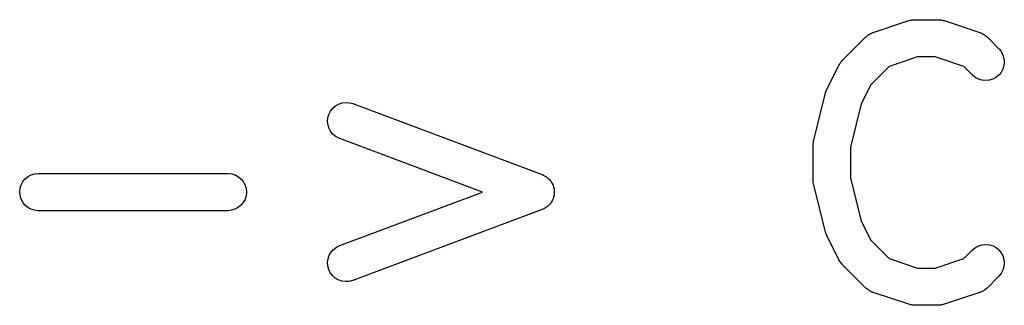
# Model space of a CAD drawing. Extents: x 0.02 to 3.89, y 0.07 to 3.88.
# Tile 24 of 172: x 1.5512 to 1.7071, y 1.0619 to 1.1072. Entities that reach past the tile are written whole.
import ezdxf

# ---------------------------------------------------------------- set-up
doc = ezdxf.new("R2010")
doc.units = 0
doc.header["$MEASUREMENT"] = 0
doc.layers.add('BLACK', color=7, linetype='CONTINUOUS')

msp = doc.modelspace()

# ---------------------------------------------------------------- linework, layer by layer
at = {"layer": 'BLACK', "linetype": 'CONTINUOUS'}
for p, q in [((1.68636, 1.10516), (1.69198, 1.10704)), ((1.69198, 1.10704), (1.69202, 1.10705)), ((1.69202, 1.10705), (1.69218, 1.10709)), ((1.69218, 1.10709), (1.69234, 1.10713)), ((1.69234, 1.10713), (1.69246, 1.10715)), ((1.69246, 1.10715), (1.69258, 1.10717)), ((1.69258, 1.10717), (1.69275, 1.10717)), ((1.69275, 1.10717), (1.69291, 1.10719)), ((1.69291, 1.10719), (1.69666, 1.10719)), ((1.69666, 1.10719), (1.6967, 1.10719)), ((1.6967, 1.10719), (1.69687, 1.10717)), ((1.69687, 1.10717), (1.69703, 1.10717)), ((1.69703, 1.10717), (1.69715, 1.10714)), ((1.69715, 1.10714), (1.69728, 1.10713)), ((1.69728, 1.10713), (1.69743, 1.10708)), ((1.69743, 1.10708), (1.6976, 1.10704)), ((1.6976, 1.10704), (1.70322, 1.10516)), ((1.68145, 1.1007), (1.6852, 1.10445)), ((1.6852, 1.10445), (1.68523, 1.10448)), ((1.68523, 1.10448), (1.6853, 1.10453)), ((1.6853, 1.10453), (1.68536, 1.1046)), ((1.68536, 1.1046), (1.68552, 1.10471)), ((1.68552, 1.10471), (1.68568, 1.10484)), ((1.68568, 1.10484), (1.68576, 1.10488)), ((1.68576, 1.10488), (1.68583, 1.10493)), ((1.68583, 1.10493), (1.68601, 1.10501)), ((1.68601, 1.10501), (1.68619, 1.1051)), ((1.68619, 1.1051), (1.68628, 1.10513)), ((1.68628, 1.10513), (1.68636, 1.10516)), ((1.70322, 1.10516), (1.70326, 1.10515)), ((1.70326, 1.10515), (1.70334, 1.10511)), ((1.70334, 1.10511), (1.70342, 1.10509)), ((1.70342, 1.10509), (1.7036, 1.10499)), ((1.7036, 1.10499), (1.70378, 1.10491)), ((1.70378, 1.10491), (1.70385, 1.10486)), ((1.70385, 1.10486), (1.70393, 1.10482)), ((1.70393, 1.10482), (1.70409, 1.10469)), ((1.70409, 1.10469), (1.70425, 1.10457)), ((1.70425, 1.10457), (1.70431, 1.10451)), ((1.70431, 1.10451), (1.70438, 1.10445)), ((1.70438, 1.10445), (1.70625, 1.10258)), ((1.70625, 1.10258), (1.70628, 1.10255)), ((1.70628, 1.10255), (1.70664, 1.1021)), ((1.70664, 1.1021), (1.7069, 1.10158)), ((1.68123, 1.10045), (1.68135, 1.10057)), ((1.68135, 1.10057), (1.68145, 1.1007)), ((1.69339, 1.10128), (1.68888, 1.09978)), ((1.69618, 1.10128), (1.69339, 1.10128)), ((1.70069, 1.09978), (1.69618, 1.10128)), ((1.7069, 1.10158), (1.70706, 1.10103)), ((1.70706, 1.10103), (1.70711, 1.10046)), ((1.67902, 1.09618), (1.6809, 1.09993)), ((1.6809, 1.09993), (1.68092, 1.09997)), ((1.68092, 1.09997), (1.68101, 1.10011)), ((1.68101, 1.10011), (1.68109, 1.10026)), ((1.68109, 1.10026), (1.68116, 1.10035)), ((1.68116, 1.10035), (1.68123, 1.10045)), ((1.68888, 1.09978), (1.68597, 1.09686)), ((1.70207, 1.0984), (1.70069, 1.09978)), ((1.70688, 1.09933), (1.7066, 1.09883)), ((1.70705, 1.09988), (1.70688, 1.09933)), ((1.70711, 1.10046), (1.70705, 1.09988)), ((1.70252, 1.09803), (1.70207, 1.0984)), ((1.70303, 1.09776), (1.70252, 1.09803)), ((1.70358, 1.09759), (1.70303, 1.09776)), ((1.70415, 1.09753), (1.70358, 1.09759)), ((1.70473, 1.09759), (1.70415, 1.09753)), ((1.70528, 1.09775), (1.70473, 1.09759)), ((1.70579, 1.09802), (1.70528, 1.09775)), ((1.70624, 1.09838), (1.70579, 1.09802)), ((1.7066, 1.09883), (1.70624, 1.09838)), ((1.67882, 1.09565), (1.67892, 1.0959)), ((1.67892, 1.0959), (1.67901, 1.09616)), ((1.67901, 1.09616), (1.67902, 1.09617)), ((1.67902, 1.09617), (1.67902, 1.09618)), ((1.68597, 1.09686), (1.68445, 1.09383)), ((1.67693, 1.08808), (1.6788, 1.09558)), ((1.6788, 1.09558), (1.67881, 1.09562)), ((1.67881, 1.09562), (1.67882, 1.09563)), ((1.67882, 1.09563), (1.67882, 1.09565)), ((1.60042, 1.09269), (1.60078, 1.09314)), ((1.60078, 1.09314), (1.60121, 1.09352)), ((1.60121, 1.09352), (1.60171, 1.09381)), ((1.60171, 1.09381), (1.60226, 1.09399)), ((1.60226, 1.09399), (1.60283, 1.09406)), ((1.60283, 1.09406), (1.6034, 1.09403)), ((1.6034, 1.09403), (1.60396, 1.09388)), ((1.60396, 1.09388), (1.63396, 1.08263)), ((1.68445, 1.09383), (1.68274, 1.087)), ((1.59997, 1.09104), (1.60001, 1.09161)), ((1.60001, 1.09161), (1.60017, 1.09217)), ((1.60017, 1.09217), (1.60042, 1.09269)), ((1.60004, 1.09047), (1.59997, 1.09104)), ((1.60022, 1.08992), (1.60004, 1.09047)), ((1.60051, 1.08942), (1.60022, 1.08992)), ((1.60088, 1.08898), (1.60051, 1.08942)), ((1.60134, 1.08862), (1.60088, 1.08898)), ((1.60185, 1.08836), (1.60134, 1.08862)), ((1.60189, 1.08835), (1.60185, 1.08836)), ((1.62451, 1.07987), (1.60189, 1.08835)), ((1.67692, 1.08803), (1.67693, 1.08808)), ((1.67684, 1.08751), (1.67688, 1.08774)), ((1.67684, 1.08746), (1.67684, 1.08751)), ((1.67684, 1.08741), (1.67684, 1.08746)), ((1.67684, 1.08736), (1.67684, 1.08741)), ((1.67684, 1.08174), (1.67684, 1.08736)), ((1.67688, 1.08774), (1.6769, 1.08798)), ((1.6769, 1.08798), (1.67692, 1.08803)), ((1.68274, 1.087), (1.68274, 1.0821)), ((1.55173, 1.08152), (1.5521, 1.08196)), ((1.5521, 1.08196), (1.55255, 1.08232)), ((1.55255, 1.08232), (1.55306, 1.08259)), ((1.55306, 1.08259), (1.55361, 1.08276)), ((1.55361, 1.08276), (1.55418, 1.08282)), ((1.55418, 1.08282), (1.58418, 1.08282)), ((1.58418, 1.08282), (1.58422, 1.08282)), ((1.58422, 1.08282), (1.58479, 1.08275)), ((1.58479, 1.08275), (1.58534, 1.08258)), ((1.58534, 1.08258), (1.58585, 1.0823)), ((1.58585, 1.0823), (1.58629, 1.08193)), ((1.58629, 1.08193), (1.58665, 1.08148)), ((1.63396, 1.08263), (1.634, 1.08262)), ((1.634, 1.08262), (1.63408, 1.08257)), ((1.63408, 1.08257), (1.63417, 1.08254)), ((1.63417, 1.08254), (1.63434, 1.08244)), ((1.63434, 1.08244), (1.63451, 1.08235)), ((1.63451, 1.08235), (1.63458, 1.0823)), ((1.63458, 1.0823), (1.63467, 1.08225)), ((1.63467, 1.08225), (1.63481, 1.08212)), ((1.63481, 1.08212), (1.63496, 1.082)), ((1.63496, 1.082), (1.63502, 1.08193)), ((1.63502, 1.08193), (1.6351, 1.08186)), ((1.6351, 1.08186), (1.63521, 1.08171)), ((1.68274, 1.0821), (1.68445, 1.07527)), ((1.55123, 1.07989), (1.55129, 1.08046)), ((1.55129, 1.08046), (1.55146, 1.08101)), ((1.55146, 1.08101), (1.55173, 1.08152)), ((1.58665, 1.08148), (1.58691, 1.08097)), ((1.58691, 1.08097), (1.58708, 1.08042)), ((1.58708, 1.08042), (1.58713, 1.07984)), ((1.63521, 1.08171), (1.63534, 1.08156)), ((1.63534, 1.08156), (1.63539, 1.08148)), ((1.63539, 1.08148), (1.63544, 1.0814)), ((1.63544, 1.0814), (1.63553, 1.08123)), ((1.63553, 1.08123), (1.63562, 1.08106)), ((1.63562, 1.08106), (1.63565, 1.08097)), ((1.63565, 1.08097), (1.63569, 1.08088)), ((1.63569, 1.08088), (1.63574, 1.0807)), ((1.63574, 1.0807), (1.6358, 1.08051)), ((1.6358, 1.08051), (1.63581, 1.08042)), ((1.63581, 1.08042), (1.63584, 1.08032)), ((1.63584, 1.08032), (1.63585, 1.08013)), ((1.67684, 1.08169), (1.67684, 1.08174)), ((1.67684, 1.08163), (1.67684, 1.08169)), ((1.67687, 1.0814), (1.67684, 1.08163)), ((1.67689, 1.08117), (1.67687, 1.0814)), ((1.67691, 1.08112), (1.67689, 1.08117)), ((1.67692, 1.08106), (1.67691, 1.08112)), ((1.67693, 1.08102), (1.67692, 1.08106)), ((1.6788, 1.07352), (1.67693, 1.08102)), ((1.55128, 1.07931), (1.55123, 1.07989)), ((1.55144, 1.07876), (1.55128, 1.07931)), ((1.55171, 1.07825), (1.55144, 1.07876)), ((1.5869, 1.07872), (1.58662, 1.07821)), ((1.58707, 1.07927), (1.5869, 1.07872)), ((1.58713, 1.07984), (1.58707, 1.07927)), ((1.60189, 1.07138), (1.62451, 1.07987)), ((1.63564, 1.07872), (1.6356, 1.07863)), ((1.63568, 1.07881), (1.63564, 1.07872)), ((1.63573, 1.079), (1.63568, 1.07881)), ((1.63579, 1.07918), (1.63573, 1.079)), ((1.63581, 1.07927), (1.63579, 1.07918)), ((1.63583, 1.07936), (1.63581, 1.07927)), ((1.63584, 1.07956), (1.63583, 1.07936)), ((1.63587, 1.07975), (1.63584, 1.07956)), ((1.63585, 1.08013), (1.63587, 1.07994)), ((1.63587, 1.07994), (1.63587, 1.07984)), ((1.63587, 1.07984), (1.63587, 1.07975)), ((1.55207, 1.0778), (1.55171, 1.07825)), ((1.55251, 1.07743), (1.55207, 1.0778)), ((1.55302, 1.07715), (1.55251, 1.07743)), ((1.55357, 1.07698), (1.55302, 1.07715)), ((1.5853, 1.07714), (1.58475, 1.07697)), ((1.58581, 1.07741), (1.5853, 1.07714)), ((1.58626, 1.07777), (1.58581, 1.07741)), ((1.58662, 1.07821), (1.58626, 1.07777)), ((1.63404, 1.07714), (1.63396, 1.0771)), ((1.63413, 1.07717), (1.63404, 1.07714)), ((1.6343, 1.07727), (1.63413, 1.07717)), ((1.63447, 1.07735), (1.6343, 1.07727)), ((1.63455, 1.07741), (1.63447, 1.07735)), ((1.63463, 1.07746), (1.63455, 1.07741)), ((1.63478, 1.07759), (1.63463, 1.07746)), ((1.63493, 1.0777), (1.63478, 1.07759)), ((1.635, 1.07778), (1.63493, 1.0777)), ((1.63507, 1.07784), (1.635, 1.07778)), ((1.63519, 1.07799), (1.63507, 1.07784)), ((1.63531, 1.07814), (1.63519, 1.07799)), ((1.63536, 1.07822), (1.63531, 1.07814)), ((1.63542, 1.07829), (1.63536, 1.07822)), ((1.63551, 1.07847), (1.63542, 1.07829)), ((1.6356, 1.07863), (1.63551, 1.07847)), ((1.55414, 1.07691), (1.55357, 1.07698)), ((1.55418, 1.07691), (1.55414, 1.07691)), ((1.58418, 1.07691), (1.55418, 1.07691)), ((1.58475, 1.07697), (1.58418, 1.07691)), ((1.63396, 1.0771), (1.60396, 1.06585)), ((1.68445, 1.07527), (1.68597, 1.07224)), ((1.6788, 1.07351), (1.6788, 1.07352)), ((1.67881, 1.0735), (1.6788, 1.07351)), ((1.6789, 1.07324), (1.67881, 1.0735)), ((1.67899, 1.07298), (1.6789, 1.07324)), ((1.679, 1.07297), (1.67899, 1.07298)), ((1.67901, 1.07296), (1.679, 1.07297)), ((1.67902, 1.07292), (1.67901, 1.07296)), ((1.6809, 1.06917), (1.67902, 1.07292)), ((1.60091, 1.07078), (1.60137, 1.07113)), ((1.60137, 1.07113), (1.60189, 1.07138)), ((1.68597, 1.07224), (1.68888, 1.06932)), ((1.7021, 1.07073), (1.70255, 1.07109)), ((1.70255, 1.07109), (1.70307, 1.07136)), ((1.70307, 1.07136), (1.70362, 1.07152)), ((1.70362, 1.07152), (1.70419, 1.07157)), ((1.70419, 1.07157), (1.70477, 1.07151)), ((1.70477, 1.07151), (1.70532, 1.07133)), ((1.70532, 1.07133), (1.70582, 1.07106)), ((1.70582, 1.07106), (1.70626, 1.07069)), ((1.60005, 1.0693), (1.60024, 1.06985)), ((1.60024, 1.06985), (1.60053, 1.07035)), ((1.60053, 1.07035), (1.60091, 1.07078)), ((1.70069, 1.06932), (1.70207, 1.0707)), ((1.70207, 1.0707), (1.7021, 1.07073)), ((1.70626, 1.07069), (1.70663, 1.07024)), ((1.70663, 1.07024), (1.7069, 1.06973)), ((1.7069, 1.06973), (1.70706, 1.06918)), ((1.59997, 1.06873), (1.60005, 1.0693)), ((1.60001, 1.06816), (1.59997, 1.06873)), ((1.60015, 1.0676), (1.60001, 1.06816)), ((1.68099, 1.06903), (1.6809, 1.06917)), ((1.68106, 1.06888), (1.68099, 1.06903)), ((1.68114, 1.06879), (1.68106, 1.06888)), ((1.68121, 1.06868), (1.68114, 1.06879)), ((1.68132, 1.06856), (1.68121, 1.06868)), ((1.68142, 1.06843), (1.68132, 1.06856)), ((1.68145, 1.0684), (1.68142, 1.06843)), ((1.6852, 1.06465), (1.68145, 1.0684)), ((1.68888, 1.06932), (1.69339, 1.06782)), ((1.69339, 1.06782), (1.69618, 1.06782)), ((1.69618, 1.06782), (1.70069, 1.06932)), ((1.70706, 1.06803), (1.70689, 1.06748)), ((1.70706, 1.06918), (1.70711, 1.06861)), ((1.70711, 1.06861), (1.70706, 1.06803)), ((1.6004, 1.06708), (1.60015, 1.0676)), ((1.60075, 1.06662), (1.6004, 1.06708)), ((1.60118, 1.06624), (1.60075, 1.06662)), ((1.60167, 1.06594), (1.60118, 1.06624)), ((1.70625, 1.06653), (1.70438, 1.06465)), ((1.70662, 1.06697), (1.70625, 1.06653)), ((1.70689, 1.06748), (1.70662, 1.06697)), ((1.60222, 1.06575), (1.60167, 1.06594)), ((1.60279, 1.06567), (1.60222, 1.06575)), ((1.60336, 1.0657), (1.60279, 1.06567)), ((1.60392, 1.06584), (1.60336, 1.0657)), ((1.60396, 1.06585), (1.60392, 1.06584)), ((1.68527, 1.0646), (1.6852, 1.06465)), ((1.68533, 1.06453), (1.68527, 1.0646)), ((1.68549, 1.06442), (1.68533, 1.06453)), ((1.68565, 1.06429), (1.68549, 1.06442)), ((1.68572, 1.06425), (1.68565, 1.06429)), ((1.68579, 1.0642), (1.68572, 1.06425)), ((1.68598, 1.06411), (1.68579, 1.0642)), ((1.68615, 1.06402), (1.68598, 1.06411)), ((1.68624, 1.06399), (1.68615, 1.06402)), ((1.68632, 1.06395), (1.68624, 1.06399)), ((1.68636, 1.06394), (1.68632, 1.06395)), ((1.69198, 1.06207), (1.68636, 1.06394)), ((1.70322, 1.06394), (1.6976, 1.06207)), ((1.7033, 1.06398), (1.70322, 1.06394)), ((1.70338, 1.064), (1.7033, 1.06398)), ((1.70356, 1.06409), (1.70338, 1.064)), ((1.70375, 1.06418), (1.70356, 1.06409)), ((1.70382, 1.06423), (1.70375, 1.06418)), ((1.7039, 1.06427), (1.70382, 1.06423)), ((1.70405, 1.06439), (1.7039, 1.06427)), ((1.70422, 1.06451), (1.70405, 1.06439)), ((1.70428, 1.06457), (1.70422, 1.06451)), ((1.70435, 1.06462), (1.70428, 1.06457)), ((1.70438, 1.06465), (1.70435, 1.06462)), ((1.69214, 1.06203), (1.69198, 1.06207)), ((1.6923, 1.06198), (1.69214, 1.06203)), ((1.69242, 1.06197), (1.6923, 1.06198)), ((1.69254, 1.06194), (1.69242, 1.06197)), ((1.69271, 1.06193), (1.69254, 1.06194)), ((1.69287, 1.06191), (1.69271, 1.06193)), ((1.69291, 1.06191), (1.69287, 1.06191)), ((1.69666, 1.06191), (1.69291, 1.06191)), ((1.69683, 1.06193), (1.69666, 1.06191)), ((1.69699, 1.06193), (1.69683, 1.06193)), ((1.69711, 1.06196), (1.69699, 1.06193)), ((1.69724, 1.06197), (1.69711, 1.06196)), ((1.6974, 1.06202), (1.69724, 1.06197)), ((1.69756, 1.06205), (1.6974, 1.06202)), ((1.6976, 1.06207), (1.69756, 1.06205))]:
    msp.add_line(p, q, dxfattribs=at)

doc.saveas('drawing.dxf')
